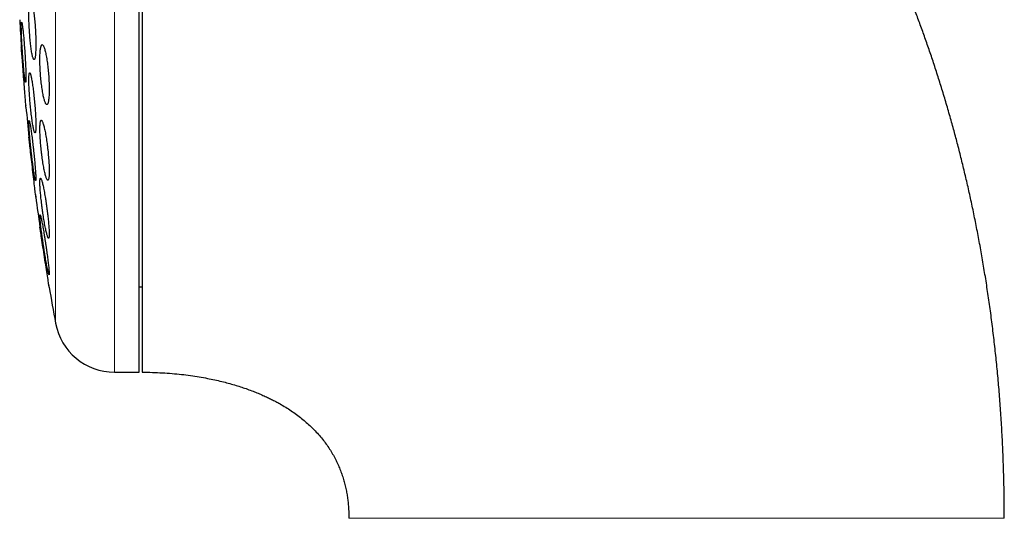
# Model space of a CAD drawing. Header units: millimetres. Extents: x 8 to 761, y 12 to 733.
# Tile 17 of 99: x 180 to 213, y 696 to 713. Entities that reach past the tile are written whole.
import ezdxf

# ---------------------------------------------------------------- set-up
doc = ezdxf.new("R2010")
doc.units = ezdxf.units.MM

msp = doc.modelspace()

# ---------------------------------------------------------------- linework, layer by layer
at = {"color": 252, "linetype": 'Continuous', "lineweight": 0}
for p, q in [((183.654, 733.199), (183.654, 701.199)), ((181.687, 717.199), (181.687, 702.838))]:
    msp.add_line(p, q, dxfattribs=at)
at = {"color": 7, "linetype": 'Continuous', "lineweight": 30}
for p, q in [((184.48, 701.199), (184.48, 733.199)), ((180.555, 711.939), (180.557, 711.921)), ((180.699, 710.09), (180.7, 710.077)), ((181.022, 707.12), (181.024, 707.105)), ((181.468, 704.09), (181.47, 704.077)), ((184.48, 704.049), (184.58, 704.049)), ((183.654, 701.199), (184.48, 701.199))]:
    msp.add_line(p, q, dxfattribs=at)
at = {"color": 7, "linetype": 'Continuous', "lineweight": 30, "flags": 128}
for points in [[(180.703, 710.035), (180.703, 710.037), (180.702, 710.045), (180.701, 710.062), (180.699, 710.084), (180.697, 710.113), (180.694, 710.149), (180.691, 710.192), (180.687, 710.239), (180.683, 710.292), (180.679, 710.352), (180.673, 710.417), (180.668, 710.484), (180.663, 710.555), (180.657, 710.631), (180.651, 710.711), (180.644, 710.791), (180.638, 710.872), (180.631, 710.957), (180.625, 711.043), (180.618, 711.126), (180.612, 711.209), (180.605, 711.292), (180.599, 711.374), (180.593, 711.451), (180.587, 711.526), (180.582, 711.598), (180.576, 711.667), (180.571, 711.73), (180.567, 711.787), (180.563, 711.841), (180.559, 711.889), (180.556, 711.929), (180.553, 711.963), (180.551, 711.991), (180.549, 712.013), (180.548, 712.029), (180.548, 712.035), (180.548, 712.035)], [(181.028, 707.066), (181.03, 707.053), (181.031, 707.04), (181.032, 707.035), (181.032, 707.037), (181.031, 707.045), (181.029, 707.061), (181.026, 707.084), (181.023, 707.112), (181.019, 707.148), (181.014, 707.191), (181.008, 707.238), (181.002, 707.291), (180.995, 707.35), (180.988, 707.414), (180.98, 707.481), (180.972, 707.552), (180.963, 707.628), (180.954, 707.708), (180.945, 707.787), (180.935, 707.869), (180.925, 707.954), (180.915, 708.04), (180.906, 708.123), (180.896, 708.206), (180.886, 708.29), (180.877, 708.372), (180.868, 708.45), (180.859, 708.525), (180.851, 708.598), (180.843, 708.667), (180.835, 708.729), (180.829, 708.787), (180.822, 708.841), (180.817, 708.889), (180.812, 708.929), (180.808, 708.963), (180.805, 708.992), (180.802, 709.013), (180.801, 709.029), (180.8, 709.035), (180.8, 709.035)], [(181.476, 704.035), (181.476, 704.037), (181.475, 704.045), (181.472, 704.061), (181.469, 704.083), (181.465, 704.112), (181.459, 704.147), (181.453, 704.19), (181.445, 704.236), (181.437, 704.289), (181.428, 704.347), (181.418, 704.411), (181.408, 704.478), (181.397, 704.548), (181.385, 704.624), (181.373, 704.703), (181.361, 704.783), (181.348, 704.865), (181.335, 704.949), (181.322, 705.035), (181.309, 705.119), (181.296, 705.203), (181.283, 705.287), (181.27, 705.37), (181.258, 705.448), (181.246, 705.523), (181.235, 705.597), (181.224, 705.666), (181.214, 705.729), (181.205, 705.787), (181.197, 705.841), (181.19, 705.889), (181.183, 705.929), (181.178, 705.964), (181.174, 705.992), (181.17, 706.013), (181.168, 706.029), (181.167, 706.035), (181.167, 706.035)]]:
    msp.add_lwpolyline(points, dxfattribs=at)
at = {"color": 7, "linetype": 'Continuous', "lineweight": 30}
for centre, radius, start, end in [((259.944, 717.199), 79.564, 183.06198, 183.72116), ((259.944, 717.199), 79.564, 185.1653, 185.88928), ((259.944, 717.199), 79.564, 187.33873, 188.0659), ((259.944, 717.199), 79.564, 189.52284, 190.39867), ((183.654, 703.199), 2, 190.3987, 270)]:
    msp.add_arc(centre, radius, start, end, dxfattribs=at)
for points, knots in [([(213.307, 696.33), (213.306, 696.561), (213.304, 697.019), (213.291, 697.701), (213.269, 698.371), (213.239, 699.031), (213.202, 699.677), (213.157, 700.308), (213.106, 700.924), (213.048, 701.531), (212.984, 702.13), (212.913, 702.724), (212.836, 703.31), (212.753, 703.886), (212.665, 704.452), (212.572, 705.006), (212.474, 705.55), (212.372, 706.084), (212.266, 706.607), (212.155, 707.12), (212.041, 707.622), (211.924, 708.115), (211.803, 708.597), (211.679, 709.069), (211.549, 709.546), (211.411, 710.027), (211.267, 710.512), (211.12, 710.985), (210.971, 711.447), (210.819, 711.899), (210.666, 712.341), (210.51, 712.773), (210.353, 713.195), (210.196, 713.604), (210.038, 714.003), (209.879, 714.391), (209.721, 714.768), (209.56, 715.139), (209.397, 715.506), (209.232, 715.867), (209.068, 716.216), (208.905, 716.555), (208.743, 716.882), (208.584, 717.199), (208.425, 717.505), (208.269, 717.801), (208.115, 718.086), (207.964, 718.361), (207.815, 718.627), (207.671, 718.877), (207.533, 719.114), (207.4, 719.338), (207.268, 719.557), (207.133, 719.778), (206.983, 720.018), (206.818, 720.279), (206.635, 720.561), (206.441, 720.853), (206.238, 721.154), (206.023, 721.463), (205.797, 721.781), (205.566, 722.097), (205.332, 722.411), (205.093, 722.722), (204.845, 723.039), (204.585, 723.36), (204.314, 723.687), (204.032, 724.017), (203.739, 724.352), (203.433, 724.69), (203.116, 725.03), (202.785, 725.373), (202.442, 725.718), (202.093, 726.058), (201.738, 726.391), (201.378, 726.718), (201.005, 727.045), (200.619, 727.371), (200.247, 727.674), (199.889, 727.955), (199.548, 728.215), (199.197, 728.472), (198.838, 728.727), (198.471, 728.978), (198.098, 729.225), (197.717, 729.466), (197.327, 729.704), (196.925, 729.94), (196.511, 730.173), (196.083, 730.402), (195.645, 730.626), (195.197, 730.844), (194.738, 731.055), (194.268, 731.26), (193.815, 731.446), (193.38, 731.615), (192.964, 731.768), (192.541, 731.915), (192.11, 732.056), (191.671, 732.19), (191.232, 732.315), (190.795, 732.431), (190.359, 732.538), (189.915, 732.638), (189.464, 732.731), (189.006, 732.817), (188.54, 732.894), (188.067, 732.964), (187.586, 733.025), (187.098, 733.078), (186.605, 733.122), (186.107, 733.156), (185.605, 733.18), (185.095, 733.196), (184.752, 733.198), (184.58, 733.199)], [0, 0, 0, 0, 0.013311, 0.026416, 0.039318, 0.052017, 0.064516, 0.076599, 0.088492, 0.100197, 0.111716, 0.123279, 0.134652, 0.145835, 0.156831, 0.167642, 0.178268, 0.188711, 0.198973, 0.209056, 0.218961, 0.228689, 0.238242, 0.247622, 0.256829, 0.26676, 0.276487, 0.286011, 0.295334, 0.304458, 0.313494, 0.322329, 0.330966, 0.339406, 0.34765, 0.355701, 0.36356, 0.371228, 0.379059, 0.386685, 0.394107, 0.401326, 0.408345, 0.415166, 0.421788, 0.428215, 0.434447, 0.440486, 0.446333, 0.45199, 0.45715, 0.462143, 0.466985, 0.471934, 0.477082, 0.483285, 0.48975, 0.496476, 0.50346, 0.510701, 0.518197, 0.525945, 0.533268, 0.5408, 0.54854, 0.556486, 0.564636, 0.572989, 0.581545, 0.590301, 0.599256, 0.60841, 0.617761, 0.627309, 0.636491, 0.645847, 0.655376, 0.665079, 0.674955, 0.683082, 0.691324, 0.699681, 0.708153, 0.716742, 0.725292, 0.733956, 0.742736, 0.751632, 0.760832, 0.770157, 0.779609, 0.789191, 0.798904, 0.808753, 0.818739, 0.82715, 0.835662, 0.844275, 0.852993, 0.861819, 0.870754, 0.879283, 0.887914, 0.896652, 0.905499, 0.914457, 0.923531, 0.932724, 0.942039, 0.951481, 0.961053, 0.970585, 0.98025, 0.990054, 1, 1, 1, 1]), ([(184.58, 721.388), (184.58, 721.238), (184.58, 720.938), (184.58, 720.485), (184.58, 720.03), (184.58, 719.573), (184.58, 719.114), (184.58, 718.654), (184.58, 718.191), (184.58, 717.726), (184.58, 717.261), (184.58, 716.797), (184.58, 716.334), (184.58, 715.872), (184.58, 715.411), (184.58, 714.952), (184.58, 714.493), (184.58, 714.036), (184.58, 713.582), (184.58, 713.131), (184.58, 712.684), (184.58, 712.242), (184.58, 711.804), (184.58, 711.37), (184.58, 710.94), (184.58, 710.515), (184.58, 710.096), (184.58, 709.682), (184.58, 709.276), (184.58, 708.877), (184.58, 708.485), (184.58, 708.101), (184.58, 707.723), (184.58, 707.352), (184.58, 706.99), (184.58, 706.637), (184.58, 706.293), (184.58, 705.958), (184.58, 705.634), (184.58, 705.318), (184.58, 705.012), (184.58, 704.716), (184.58, 704.431), (184.58, 704.156), (184.58, 703.893), (184.58, 703.641), (184.58, 703.401), (184.58, 703.172), (184.58, 702.955), (184.58, 702.749), (184.58, 702.555), (184.58, 702.374), (184.58, 702.206), (184.58, 702.05), (184.58, 701.907), (184.58, 701.777), (184.58, 701.66), (184.58, 701.555), (184.58, 701.464), (184.58, 701.386), (184.58, 701.321), (184.58, 701.27), (184.58, 701.232), (184.58, 701.208), (184.58, 701.198), (184.58, 701.2), (184.58, 701.2)], [0, 0, 0, 0, 0.015841, 0.031641, 0.047414, 0.063174, 0.078932, 0.094704, 0.110501, 0.126338, 0.142181, 0.157983, 0.173757, 0.189516, 0.205274, 0.221045, 0.236841, 0.252676, 0.268519, 0.28432, 0.300094, 0.315854, 0.331612, 0.347383, 0.363179, 0.379013, 0.394856, 0.410658, 0.426432, 0.442192, 0.45795, 0.47372, 0.489516, 0.505351, 0.521194, 0.536996, 0.55277, 0.568529, 0.584288, 0.600058, 0.615854, 0.631689, 0.647532, 0.663334, 0.679108, 0.694867, 0.710625, 0.726396, 0.742192, 0.758027, 0.77387, 0.789671, 0.805445, 0.821205, 0.836963, 0.852734, 0.86853, 0.884364, 0.900205, 0.916006, 0.931779, 0.947538, 0.963297, 0.979068, 0.994865, 1, 1, 1, 1]), ([(180.858, 713.617), (180.854, 713.615), (180.847, 713.613), (180.837, 713.593), (180.828, 713.562), (180.82, 713.519), (180.813, 713.464), (180.808, 713.399), (180.804, 713.324), (180.801, 713.24), (180.8, 713.148), (180.8, 713.05), (180.802, 712.946), (180.805, 712.839), (180.809, 712.728), (180.815, 712.617), (180.822, 712.505), (180.831, 712.395), (180.84, 712.287), (180.85, 712.183), (180.861, 712.085), (180.873, 711.993), (180.886, 711.909), (180.898, 711.834), (180.911, 711.769), (180.924, 711.714), (180.938, 711.671), (180.95, 711.639), (180.963, 711.62), (180.974, 711.615), (180.985, 711.622), (180.995, 711.641), (181.004, 711.673), (181.012, 711.717), (181.019, 711.773), (181.024, 711.839), (181.028, 711.915), (181.031, 711.999), (181.032, 712.092), (181.032, 712.19), (181.03, 712.294), (181.027, 712.402), (181.022, 712.512), (181.016, 712.624), (181.009, 712.735), (181.001, 712.846), (180.991, 712.953), (180.981, 713.056), (180.97, 713.154), (180.958, 713.246), (180.945, 713.329), (180.932, 713.404), (180.919, 713.469), (180.906, 713.523), (180.893, 713.565), (180.881, 713.595), (180.869, 713.613), (180.862, 713.616), (180.858, 713.617)], [0, 0, 0, 0, 0.01788, 0.035817, 0.053696, 0.071581, 0.089522, 0.107406, 0.125206, 0.143064, 0.160864, 0.178583, 0.196358, 0.214078, 0.231786, 0.24955, 0.267258, 0.28503, 0.302857, 0.320628, 0.338509, 0.356447, 0.374328, 0.392319, 0.410367, 0.428358, 0.44641, 0.46452, 0.482572, 0.50061, 0.518706, 0.536744, 0.554697, 0.572707, 0.59066, 0.608495, 0.626388, 0.644223, 0.661961, 0.679755, 0.697493, 0.715195, 0.732954, 0.750656, 0.768401, 0.786201, 0.803946, 0.82179, 0.839691, 0.857536, 0.875497, 0.893514, 0.911474, 0.929516, 0.947614, 0.965655, 0.982828, 1, 1, 1, 1]), ([(180.558, 712.861), (180.557, 712.859), (180.554, 712.857), (180.551, 712.837), (180.549, 712.807), (180.548, 712.763), (180.548, 712.709), (180.548, 712.644), (180.55, 712.569), (180.553, 712.486), (180.557, 712.394), (180.561, 712.296), (180.566, 712.192), (180.572, 712.084), (180.579, 711.973), (180.586, 711.861), (180.594, 711.749), (180.602, 711.638), (180.611, 711.53), (180.62, 711.425), (180.628, 711.327), (180.637, 711.235), (180.646, 711.151), (180.654, 711.076), (180.662, 711.01), (180.67, 710.956), (180.676, 710.913), (180.683, 710.883), (180.688, 710.864), (180.693, 710.859), (180.697, 710.866), (180.7, 710.885), (180.702, 710.917), (180.703, 710.961), (180.703, 711.016), (180.702, 711.082), (180.701, 711.157), (180.698, 711.241), (180.694, 711.333), (180.689, 711.432), (180.684, 711.536), (180.678, 711.644), (180.671, 711.755), (180.664, 711.867), (180.656, 711.979), (180.648, 712.09), (180.639, 712.198), (180.631, 712.302), (180.622, 712.4), (180.613, 712.492), (180.605, 712.576), (180.596, 712.65), (180.588, 712.715), (180.581, 712.768), (180.574, 712.81), (180.568, 712.84), (180.562, 712.857), (180.56, 712.859), (180.558, 712.861)], [0, 0, 0, 0, 0.017812, 0.035682, 0.053494, 0.071307, 0.089177, 0.106991, 0.12479, 0.142646, 0.160446, 0.17826, 0.19613, 0.213944, 0.231801, 0.249714, 0.26757, 0.285479, 0.303445, 0.321354, 0.339303, 0.357308, 0.375257, 0.393215, 0.41123, 0.429187, 0.44712, 0.465109, 0.483041, 0.500925, 0.518865, 0.536748, 0.554581, 0.57247, 0.590302, 0.608105, 0.625963, 0.643766, 0.661571, 0.679433, 0.697239, 0.71508, 0.732978, 0.750819, 0.768712, 0.786662, 0.804555, 0.822494, 0.84049, 0.858429, 0.876388, 0.894404, 0.912363, 0.930306, 0.948307, 0.96625, 0.983125, 1, 1, 1, 1]), ([(181.244, 712.117), (181.239, 712.115), (181.23, 712.113), (181.216, 712.093), (181.204, 712.062), (181.194, 712.019), (181.185, 711.964), (181.177, 711.899), (181.172, 711.824), (181.168, 711.74), (181.167, 711.648), (181.167, 711.55), (181.17, 711.447), (181.174, 711.34), (181.18, 711.23), (181.187, 711.119), (181.197, 711.008), (181.208, 710.899), (181.22, 710.791), (181.234, 710.688), (181.248, 710.59), (181.264, 710.498), (181.28, 710.413), (181.298, 710.337), (181.315, 710.271), (181.333, 710.216), (181.35, 710.172), (181.367, 710.14), (181.384, 710.121), (181.399, 710.115), (181.414, 710.121), (181.428, 710.141), (181.44, 710.173), (181.451, 710.217), (181.459, 710.273), (181.467, 710.339), (181.472, 710.415), (181.475, 710.499), (181.477, 710.591), (181.476, 710.69), (181.474, 710.793), (181.47, 710.9), (181.464, 711.01), (181.456, 711.121), (181.446, 711.232), (181.435, 711.342), (181.423, 711.449), (181.409, 711.552), (181.394, 711.65), (181.378, 711.742), (181.362, 711.825), (181.345, 711.901), (181.327, 711.966), (181.31, 712.021), (181.292, 712.064), (181.275, 712.094), (181.259, 712.113), (181.249, 712.115), (181.244, 712.117)], [0, 0, 0, 0, 0.017882, 0.03582, 0.053701, 0.07159, 0.089537, 0.107426, 0.125166, 0.142963, 0.160702, 0.178299, 0.195953, 0.21355, 0.231127, 0.24876, 0.266338, 0.284026, 0.301769, 0.319457, 0.337338, 0.355274, 0.373155, 0.39123, 0.409362, 0.427437, 0.445624, 0.463868, 0.482054, 0.500217, 0.518439, 0.536601, 0.554613, 0.572683, 0.590695, 0.608497, 0.626358, 0.64416, 0.661789, 0.679475, 0.697104, 0.714671, 0.732294, 0.749862, 0.767503, 0.785199, 0.80284, 0.820657, 0.838529, 0.856347, 0.874368, 0.892446, 0.910467, 0.928633, 0.946856, 0.965022, 0.982511, 1, 1, 1, 1]), ([(180.827, 711.179), (180.824, 711.177), (180.819, 711.175), (180.813, 711.156), (180.807, 711.125), (180.803, 711.082), (180.801, 711.028), (180.8, 710.963), (180.8, 710.888), (180.802, 710.805), (180.805, 710.714), (180.81, 710.616), (180.816, 710.513), (180.823, 710.405), (180.831, 710.295), (180.841, 710.183), (180.851, 710.071), (180.862, 709.961), (180.874, 709.853), (180.887, 709.748), (180.899, 709.649), (180.912, 709.557), (180.926, 709.472), (180.939, 709.397), (180.951, 709.331), (180.964, 709.276), (180.975, 709.233), (180.986, 709.201), (180.996, 709.182), (181.005, 709.177), (181.013, 709.184), (181.02, 709.203), (181.025, 709.235), (181.029, 709.279), (181.031, 709.333), (181.032, 709.399), (181.032, 709.474), (181.03, 709.558), (181.026, 709.65), (181.022, 709.748), (181.016, 709.851), (181.008, 709.959), (181, 710.069), (180.99, 710.181), (180.98, 710.293), (180.969, 710.404), (180.957, 710.512), (180.944, 710.616), (180.931, 710.714), (180.918, 710.806), (180.905, 710.89), (180.892, 710.965), (180.88, 711.03), (180.867, 711.085), (180.856, 711.127), (180.845, 711.157), (180.835, 711.175), (180.83, 711.178), (180.827, 711.179)], [0, 0, 0, 0, 0.01777, 0.035597, 0.053366, 0.071139, 0.088969, 0.106742, 0.12446, 0.142234, 0.159952, 0.177661, 0.195426, 0.213135, 0.230909, 0.248739, 0.266513, 0.284397, 0.302338, 0.320223, 0.338216, 0.356266, 0.37426, 0.392313, 0.410423, 0.428476, 0.446513, 0.464607, 0.482643, 0.500593, 0.518601, 0.53655, 0.554383, 0.572272, 0.590104, 0.607839, 0.625632, 0.643368, 0.66107, 0.678829, 0.696532, 0.714278, 0.732081, 0.749828, 0.767676, 0.78558, 0.803428, 0.821391, 0.839411, 0.857375, 0.875417, 0.893517, 0.911559, 0.929609, 0.947717, 0.965766, 0.982883, 1, 1, 1, 1]), ([(180.807, 709.587), (180.806, 709.586), (180.803, 709.584), (180.801, 709.564), (180.8, 709.534), (180.8, 709.491), (180.802, 709.437), (180.806, 709.373), (180.81, 709.298), (180.817, 709.215), (180.824, 709.124), (180.832, 709.027), (180.842, 708.923), (180.852, 708.816), (180.864, 708.705), (180.875, 708.593), (180.888, 708.481), (180.901, 708.369), (180.914, 708.261), (180.927, 708.156), (180.94, 708.057), (180.953, 707.964), (180.965, 707.879), (180.976, 707.804), (180.987, 707.738), (180.997, 707.683), (181.006, 707.64), (181.014, 707.61), (181.02, 707.591), (181.025, 707.585), (181.029, 707.592), (181.031, 707.612), (181.032, 707.644), (181.031, 707.687), (181.029, 707.742), (181.026, 707.807), (181.021, 707.882), (181.015, 707.965), (181.007, 708.057), (180.999, 708.155), (180.989, 708.258), (180.979, 708.366), (180.967, 708.477), (180.955, 708.589), (180.943, 708.702), (180.93, 708.813), (180.917, 708.921), (180.904, 709.026), (180.891, 709.124), (180.878, 709.217), (180.866, 709.301), (180.854, 709.376), (180.844, 709.441), (180.834, 709.494), (180.825, 709.537), (180.818, 709.566), (180.811, 709.584), (180.808, 709.586), (180.807, 709.587)], [0, 0, 0, 0, 0.017712, 0.035479, 0.053191, 0.070903, 0.088671, 0.106383, 0.124093, 0.141859, 0.15957, 0.177347, 0.19518, 0.212958, 0.230846, 0.248791, 0.26668, 0.284676, 0.30273, 0.320727, 0.33878, 0.356892, 0.374946, 0.39298, 0.411073, 0.429106, 0.447052, 0.465056, 0.483002, 0.50083, 0.518715, 0.536543, 0.554276, 0.572066, 0.589799, 0.607502, 0.625261, 0.642964, 0.660714, 0.678519, 0.696269, 0.714121, 0.732029, 0.749881, 0.767848, 0.785872, 0.803839, 0.821883, 0.839985, 0.858029, 0.876077, 0.894184, 0.912232, 0.930211, 0.948247, 0.966225, 0.983112, 1, 1, 1, 1]), ([(181.212, 709.597), (181.208, 709.596), (181.201, 709.594), (181.191, 709.574), (181.182, 709.544), (181.176, 709.501), (181.171, 709.447), (181.168, 709.382), (181.167, 709.308), (181.168, 709.225), (181.171, 709.134), (181.175, 709.037), (181.182, 708.934), (181.19, 708.828), (181.2, 708.718), (181.211, 708.607), (181.224, 708.496), (181.238, 708.385), (181.253, 708.277), (181.269, 708.173), (181.285, 708.074), (181.303, 707.981), (181.32, 707.896), (181.338, 707.819), (181.355, 707.753), (181.372, 707.697), (181.388, 707.653), (181.404, 707.621), (181.418, 707.602), (181.431, 707.595), (181.443, 707.602), (181.453, 707.621), (181.462, 707.653), (181.468, 707.697), (181.473, 707.752), (181.476, 707.817), (181.477, 707.892), (181.476, 707.976), (181.473, 708.067), (181.468, 708.165), (181.461, 708.268), (181.453, 708.374), (181.443, 708.484), (181.432, 708.595), (181.419, 708.707), (181.405, 708.817), (181.39, 708.925), (181.373, 709.028), (181.357, 709.127), (181.34, 709.22), (181.322, 709.304), (181.304, 709.38), (181.287, 709.446), (181.27, 709.501), (181.254, 709.544), (181.239, 709.575), (181.225, 709.594), (181.216, 709.596), (181.212, 709.597)], [0, 0, 0, 0, 0.01773, 0.035516, 0.053246, 0.070982, 0.088776, 0.106511, 0.124132, 0.141809, 0.15943, 0.177, 0.194625, 0.212195, 0.229847, 0.247554, 0.265207, 0.283039, 0.300926, 0.318759, 0.336792, 0.354883, 0.372917, 0.391089, 0.409318, 0.427489, 0.44567, 0.46391, 0.48209, 0.500146, 0.518261, 0.536316, 0.554168, 0.572078, 0.58993, 0.607592, 0.625311, 0.642973, 0.660542, 0.678168, 0.695738, 0.71335, 0.731017, 0.74863, 0.766399, 0.784225, 0.801995, 0.81997, 0.838002, 0.855978, 0.874119, 0.892318, 0.910459, 0.928653, 0.946905, 0.965097, 0.982549, 1, 1, 1, 1]), ([(181.188, 707.664), (181.185, 707.663), (181.18, 707.661), (181.174, 707.642), (181.17, 707.611), (181.167, 707.569), (181.167, 707.515), (181.168, 707.451), (181.172, 707.377), (181.177, 707.295), (181.184, 707.204), (181.193, 707.108), (181.203, 707.005), (181.215, 706.899), (181.228, 706.789), (181.242, 706.677), (181.258, 706.565), (181.274, 706.454), (181.291, 706.345), (181.308, 706.24), (181.326, 706.141), (181.343, 706.047), (181.361, 705.962), (181.377, 705.885), (181.393, 705.819), (181.409, 705.763), (181.423, 705.719), (181.435, 705.688), (181.447, 705.668), (181.456, 705.662), (181.464, 705.669), (181.47, 705.688), (181.474, 705.72), (181.476, 705.763), (181.477, 705.818), (181.475, 705.883), (181.471, 705.957), (181.466, 706.04), (181.459, 706.131), (181.45, 706.228), (181.44, 706.33), (181.428, 706.437), (181.414, 706.547), (181.4, 706.659), (181.385, 706.771), (181.368, 706.882), (181.351, 706.99), (181.334, 707.095), (181.316, 707.194), (181.299, 707.287), (181.282, 707.372), (181.265, 707.448), (181.249, 707.514), (181.234, 707.569), (181.22, 707.612), (181.208, 707.642), (181.197, 707.661), (181.191, 707.663), (181.188, 707.664)], [0, 0, 0, 0, 0.01762, 0.035295, 0.052914, 0.070537, 0.088216, 0.105839, 0.123408, 0.141033, 0.158603, 0.176225, 0.193903, 0.211527, 0.229312, 0.247154, 0.26494, 0.282931, 0.300978, 0.318969, 0.337119, 0.355326, 0.373476, 0.391668, 0.409918, 0.428108, 0.446203, 0.464356, 0.482449, 0.50035, 0.518309, 0.536209, 0.553908, 0.571664, 0.589363, 0.606942, 0.624577, 0.642157, 0.659747, 0.677394, 0.694985, 0.712712, 0.730494, 0.748221, 0.76615, 0.784135, 0.802065, 0.820176, 0.838345, 0.856457, 0.874651, 0.892903, 0.911096, 0.929233, 0.947428, 0.965564, 0.982782, 1, 1, 1, 1]), ([(181.172, 706.449), (181.171, 706.448), (181.168, 706.446), (181.167, 706.426), (181.167, 706.396), (181.169, 706.354), (181.173, 706.3), (181.179, 706.237), (181.187, 706.163), (181.196, 706.081), (181.207, 705.99), (181.219, 705.893), (181.233, 705.791), (181.248, 705.684), (181.263, 705.573), (181.28, 705.461), (181.297, 705.348), (181.314, 705.237), (181.332, 705.127), (181.349, 705.022), (181.366, 704.922), (181.383, 704.828), (181.399, 704.743), (181.414, 704.667), (181.427, 704.601), (181.439, 704.546), (181.45, 704.502), (181.459, 704.471), (181.466, 704.453), (181.472, 704.447), (181.475, 704.454), (181.477, 704.473), (181.476, 704.505), (181.474, 704.548), (181.47, 704.602), (181.464, 704.667), (181.456, 704.741), (181.447, 704.823), (181.436, 704.914), (181.423, 705.012), (181.41, 705.114), (181.395, 705.222), (181.379, 705.333), (181.362, 705.445), (181.345, 705.558), (181.328, 705.669), (181.31, 705.778), (181.293, 705.883), (181.276, 705.983), (181.259, 706.076), (181.244, 706.161), (181.229, 706.236), (181.215, 706.302), (181.203, 706.356), (181.193, 706.398), (181.184, 706.428), (181.177, 706.446), (181.174, 706.448), (181.172, 706.449)], [0, 0, 0, 0, 0.0175789, 0.0352138, 0.0527925, 0.0703707, 0.088005, 0.1055836, 0.1231834, 0.1408387, 0.1584394, 0.176183, 0.1939823, 0.2117268, 0.2296735, 0.2476765, 0.2656238, 0.2837469, 0.3019274, 0.3200505, 0.3382451, 0.3564979, 0.3746919, 0.3928182, 0.411003, 0.4291283, 0.4470755, 0.4650809, 0.4830272, 0.5007662, 0.5185625, 0.536301, 0.553896, 0.5715473, 0.5891425, 0.6067188, 0.6243508, 0.6419279, 0.6596164, 0.6773605, 0.69505, 0.7129331, 0.7308724, 0.7487563, 0.7668342, 0.784969, 0.803047, 0.8212344, 0.8394798, 0.8576667, 0.8758278, 0.8940474, 0.9122075, 0.9302166, 0.948284, 0.9662921, 0.9831461, 1, 1, 1, 1]), ([(184.58, 701.199), (184.693, 701.198), (184.916, 701.196), (185.247, 701.181), (185.569, 701.159), (185.882, 701.128), (186.183, 701.091), (186.472, 701.046), (186.742, 700.998), (186.992, 700.946), (187.223, 700.893), (187.443, 700.836), (187.651, 700.777), (187.848, 700.716), (188.039, 700.651), (188.222, 700.585), (188.398, 700.515), (188.561, 700.447), (188.711, 700.379), (188.853, 700.311), (188.991, 700.241), (189.144, 700.158), (189.313, 700.061), (189.496, 699.945), (189.676, 699.822), (189.847, 699.694), (190.009, 699.561), (190.161, 699.425), (190.309, 699.281), (190.45, 699.129), (190.584, 698.97), (190.708, 698.807), (190.821, 698.641), (190.923, 698.474), (191.015, 698.305), (191.097, 698.136), (191.168, 697.967), (191.231, 697.798), (191.286, 697.627), (191.333, 697.455), (191.372, 697.284), (191.403, 697.116), (191.427, 696.95), (191.443, 696.803), (191.453, 696.677), (191.458, 696.598), (191.46, 696.546), (191.461, 696.517), (191.463, 696.482), (191.464, 696.439), (191.465, 696.387), (191.465, 696.35), (191.465, 696.33)], [0, 0, 0, 0, 0.035844, 0.070949, 0.105179, 0.138423, 0.170587, 0.201596, 0.231393, 0.257604, 0.282734, 0.306767, 0.32969, 0.351501, 0.372198, 0.39351, 0.413509, 0.432207, 0.449616, 0.465937, 0.482213, 0.4986, 0.521309, 0.54422, 0.567333, 0.590654, 0.612046, 0.633632, 0.655434, 0.677476, 0.699678, 0.721422, 0.742643, 0.763377, 0.783656, 0.80351, 0.822961, 0.842029, 0.860898, 0.87979, 0.898728, 0.916464, 0.934205, 0.951858, 0.963397, 0.974318, 0.977056, 0.979945, 0.983642, 0.988207, 0.993654, 1, 1, 1, 1])]:
    msp.add_open_spline(points, degree=3, knots=knots, dxfattribs=at)
at = {"color": 252, "linetype": 'Continuous', "lineweight": 0}
for points, knots in [([(206.844, 696.33), (206.673, 696.33), (206.33, 696.33), (205.816, 696.33), (205.3, 696.33), (204.784, 696.33), (204.268, 696.33), (203.763, 696.33), (203.269, 696.33), (202.787, 696.33), (202.307, 696.33), (201.83, 696.33), (201.348, 696.33), (200.86, 696.33), (200.368, 696.33), (199.883, 696.33), (199.404, 696.33), (198.932, 696.33), (198.477, 696.33), (198.04, 696.33), (197.619, 696.33), (197.207, 696.33), (196.805, 696.33), (196.437, 696.33), (196.102, 696.33), (195.799, 696.33), (195.503, 696.33), (195.216, 696.33), (194.936, 696.33), (194.665, 696.33), (194.403, 696.33), (194.149, 696.33), (193.906, 696.33), (193.671, 696.33), (193.447, 696.33), (193.234, 696.33), (193.03, 696.33), (192.838, 696.33), (192.657, 696.33), (192.487, 696.33), (192.33, 696.33), (192.184, 696.33), (192.051, 696.33), (191.931, 696.33), (191.828, 696.33), (191.741, 696.33), (191.668, 696.33), (191.606, 696.33), (191.555, 696.33), (191.515, 696.33), (191.486, 696.33), (191.468, 696.33), (191.466, 696.33), (191.465, 696.33)], [0, 0, 0, 0, 0.023981, 0.0480604, 0.0722251, 0.0964611, 0.1207544, 0.1450904, 0.1680618, 0.191046, 0.2140306, 0.2370034, 0.2599524, 0.2842531, 0.3085001, 0.3326802, 0.3567811, 0.3807908, 0.4046984, 0.4271375, 0.4494696, 0.4716882, 0.4937881, 0.515765, 0.5335113, 0.551174, 0.568753, 0.5862488, 0.603663, 0.6209977, 0.638256, 0.6554421, 0.672561, 0.6896187, 0.7066223, 0.72358, 0.7405014, 0.7573969, 0.7742784, 0.7911587, 0.8080523, 0.8249745, 0.8419421, 0.8589729, 0.876086, 0.8911435, 0.9062936, 0.921551, 0.9369311, 0.9524496, 0.9681227, 0.9839672, 1, 1, 1, 1]), ([(213.307, 696.33), (213.306, 696.33), (213.304, 696.33), (213.287, 696.33), (213.26, 696.33), (213.222, 696.33), (213.174, 696.33), (213.114, 696.33), (213.044, 696.33), (212.965, 696.33), (212.88, 696.33), (212.789, 696.33), (212.689, 696.33), (212.579, 696.33), (212.461, 696.33), (212.333, 696.33), (212.196, 696.33), (212.049, 696.33), (211.9, 696.33), (211.75, 696.33), (211.601, 696.33), (211.443, 696.33), (211.277, 696.33), (211.102, 696.33), (210.92, 696.33), (210.733, 696.33), (210.541, 696.33), (210.339, 696.33), (210.128, 696.33), (209.921, 696.33), (209.719, 696.33), (209.526, 696.33), (209.326, 696.33), (209.12, 696.33), (208.909, 696.33), (208.691, 696.33), (208.478, 696.33), (208.269, 696.33), (208.068, 696.33), (207.864, 696.33), (207.661, 696.33), (207.457, 696.33), (207.253, 696.33), (207.049, 696.33), (206.912, 696.33), (206.844, 696.33)], [0, 0, 0, 0, 0.032437, 0.064946, 0.09749, 0.130034, 0.16254, 0.194975, 0.227302, 0.259487, 0.288183, 0.31675, 0.3452, 0.373549, 0.401811, 0.429501, 0.457143, 0.484756, 0.512361, 0.535788, 0.559203, 0.582591, 0.605936, 0.629229, 0.652466, 0.674324, 0.696137, 0.717916, 0.739676, 0.761437, 0.779112, 0.79677, 0.814384, 0.831929, 0.849388, 0.866753, 0.884023, 0.899054, 0.913972, 0.928731, 0.943287, 0.957618, 0.971789, 0.985888, 1, 1, 1, 1])]:
    msp.add_open_spline(points, degree=3, knots=knots, dxfattribs=at)

doc.saveas('drawing.dxf')
